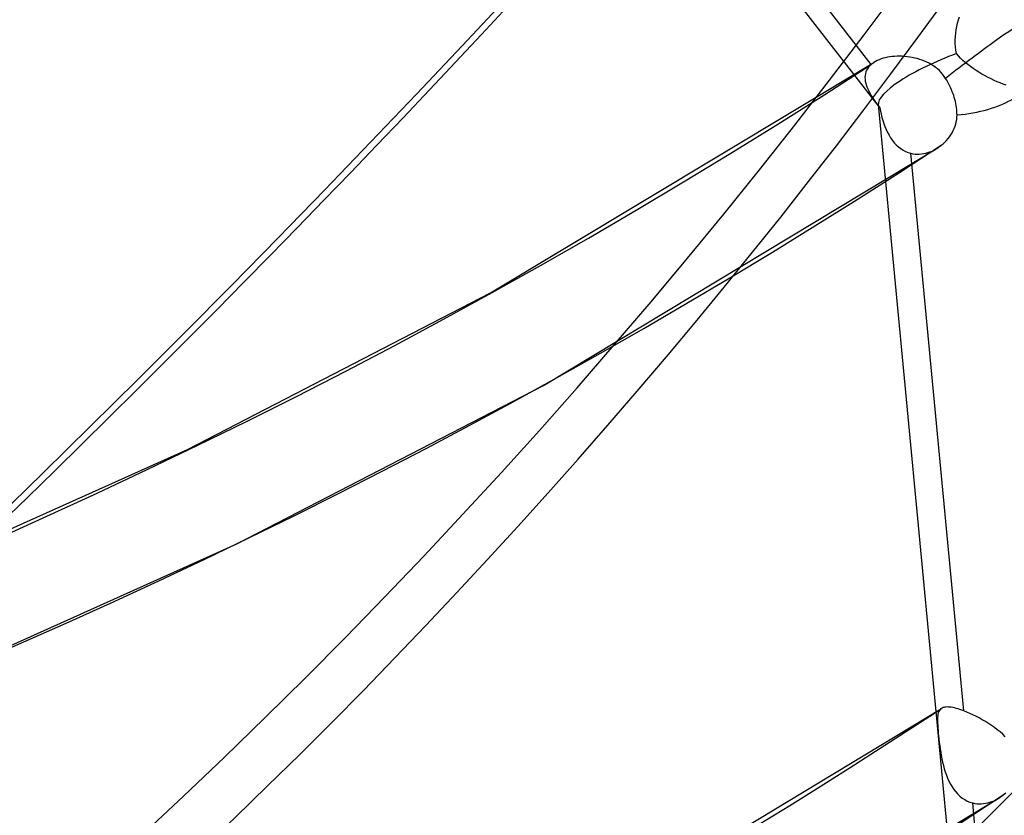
# Model space of a CAD drawing. Header units: millimetres. Extents: x -240 to 234, y -303 to 298.
# Tile 8 of 77: x 127 to 146, y -154 to -139. Entities that reach past the tile are written whole.
import ezdxf

# ---------------------------------------------------------------- set-up
doc = ezdxf.new("R2010")
doc.units = ezdxf.units.MM
doc.layers.add('MAIN-1', color=7, linetype='Continuous')
doc.layers.add('MAIN-2', color=7, linetype='Continuous')

msp = doc.modelspace()

# ---------------------------------------------------------------- linework, layer by layer
at = {"layer": 'MAIN-1'}
for centre, major_axis, ratio, start_param, end_param in [((-49.99999999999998, -43.30127018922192), (-132.5673683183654, 153.0756115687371), 0.7500000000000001, -3.141592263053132, -0.8570719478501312), ((-49.99999999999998, -43.30127018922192), (131.9127146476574, -152.3196826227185), 0.75, 3.905366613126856e-07, 2.284520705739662), ((-0.4999999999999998, -0.4330127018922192), (139.4412318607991, -161.0128655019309), 0.7500000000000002, -0.3152973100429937, 0.7137243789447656), ((-5.749999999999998, -4.979646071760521), (-132.5673683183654, 153.0756115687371), 0.7500000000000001, -3.141592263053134, -2.427868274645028)]:
    msp.add_ellipse(centre, major_axis=major_axis, ratio=ratio, start_param=start_param, end_param=end_param, dxfattribs=at)
at = {"layer": 'MAIN-2'}
for p, q in [((134.0732681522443, -128.5552969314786), (143.415287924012, -140.5941255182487)), ((143.2628456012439, -139.7834817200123), (134.868021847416, -128.9652810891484)), ((144.913189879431, -138.9416570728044), (144.9324206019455, -138.8827085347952)), ((144.8705324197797, -139.1288576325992), (144.8821177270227, -139.0650437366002)), ((144.8821177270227, -139.0650437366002), (144.8963811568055, -139.0025425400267)), ((144.8963811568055, -139.0025425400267), (144.913189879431, -138.9416570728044)), ((144.853493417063, -139.323409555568), (144.8560896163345, -139.2583838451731)), ((144.8560896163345, -139.2583838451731), (144.8618039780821, -139.1934279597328)), ((144.8618039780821, -139.1934279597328), (144.8705324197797, -139.1288576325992)), ((144.854174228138, -139.3882161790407), (144.853493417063, -139.323409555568)), ((144.858251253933, -139.4524769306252), (144.854174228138, -139.3882161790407)), ((144.8658624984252, -139.5159189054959), (144.858251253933, -139.4524769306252)), ((143.4897652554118, -139.6680336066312), (143.4504098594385, -139.6804433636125)), ((143.5308220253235, -139.6572668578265), (143.4897652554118, -139.6680336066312)), ((143.5732578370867, -139.6481954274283), (143.5308220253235, -139.6572668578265)), ((143.6169289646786, -139.6408461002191), (143.5732578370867, -139.6481954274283)), ((143.6617068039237, -139.635208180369), (143.6169289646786, -139.6408461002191)), ((143.7074250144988, -139.6312975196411), (143.6617068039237, -139.635208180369)), ((143.7539682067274, -139.629120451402), (143.7074250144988, -139.6312975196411)), ((143.8011681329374, -139.628681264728), (143.7539682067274, -139.629120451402)), ((143.8489113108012, -139.6299978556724), (143.8011681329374, -139.628681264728)), ((143.8969801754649, -139.6330602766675), (143.8489113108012, -139.6299978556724)), ((143.9451117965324, -139.637891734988), (143.8969801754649, -139.6330602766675)), ((143.993168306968, -139.6444854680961), (143.9451117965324, -139.637891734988)), ((144.041002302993, -139.6528694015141), (143.993168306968, -139.6444854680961)), ((144.0884740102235, -139.6630384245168), (144.041002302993, -139.6528694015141)), ((144.1354266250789, -139.6749869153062), (144.0884740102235, -139.6630384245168)), ((144.8772379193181, -139.5786084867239), (144.8658624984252, -139.5159189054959)), ((144.9144210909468, -139.6229468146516), (144.8772379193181, -139.5786084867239)), ((144.9544783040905, -139.6657383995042), (144.9144210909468, -139.6229468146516)), ((144.9970695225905, -139.7070436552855), (144.9544783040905, -139.6657383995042)), ((136.0645743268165, -144.1039721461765), (143.3119952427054, -139.7466011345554)), ((143.2120321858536, -139.8367937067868), (143.1920701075, -139.8656289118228)), ((143.235619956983, -139.8094037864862), (143.2120321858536, -139.8367937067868)), ((143.2628479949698, -139.7834831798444), (143.235619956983, -139.8094037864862)), ((143.2706802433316, -139.7768640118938), (143.2628479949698, -139.7834831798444)), ((143.2787521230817, -139.7703800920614), (143.2706802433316, -139.7768640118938)), ((143.2870446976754, -139.764019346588), (143.2787521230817, -139.7703800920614)), ((143.2955522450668, -139.7577999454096), (143.2870446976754, -139.764019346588)), ((143.3042766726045, -139.7517202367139), (143.2955522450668, -139.7577999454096)), ((143.3132160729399, -139.7457818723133), (143.3042766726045, -139.7517202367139)), ((143.3442927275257, -139.727125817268), (143.3132160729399, -139.7457818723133)), ((143.3775712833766, -139.7100017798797), (143.3442927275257, -139.727125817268)), ((143.4129777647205, -139.6944412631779), (143.3775712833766, -139.7100017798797)), ((143.4504098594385, -139.6804433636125), (143.4129777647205, -139.6944412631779)), ((144.1817184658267, -139.6887510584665), (144.1354266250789, -139.6749869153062)), ((144.2271927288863, -139.7043252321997), (144.1817184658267, -139.6887510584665)), ((144.2717569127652, -139.7217223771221), (144.2271927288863, -139.7043252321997)), ((144.3155152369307, -139.7411135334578), (144.2717569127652, -139.7217223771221)), ((144.3583448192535, -139.7625359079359), (144.3155152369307, -139.7411135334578)), ((144.4000923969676, -139.7860641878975), (144.3583448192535, -139.7625359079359)), ((144.4405688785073, -139.8117186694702), (144.4000923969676, -139.7860641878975)), ((144.4796493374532, -139.8395932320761), (144.4405688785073, -139.8117186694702)), ((144.517129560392, -139.8697060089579), (144.4796493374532, -139.8395932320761)), ((145.0423640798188, -139.7473321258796), (144.9970695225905, -139.7070436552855)), ((145.0901999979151, -139.7866209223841), (145.0423640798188, -139.7473321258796)), ((145.140360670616, -139.8248981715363), (145.0901999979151, -139.7866209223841)), ((145.1925917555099, -139.8621124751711), (145.140360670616, -139.8248981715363)), ((143.1482220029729, -139.9935931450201), (143.1461079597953, -140.0279902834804)), ((143.1461079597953, -140.0279902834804), (143.1473195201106, -140.0631536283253)), ((143.1537952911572, -139.9600051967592), (143.1482220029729, -139.9935931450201)), ((143.1629650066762, -139.9273233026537), (143.1537952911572, -139.9600051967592)), ((143.175713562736, -139.895822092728), (143.1629650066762, -139.9273233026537)), ((143.1920701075, -139.8656289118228), (143.175713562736, -139.895822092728)), ((144.5526768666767, -139.9019301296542), (144.517129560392, -139.8697060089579)), ((144.5859454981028, -139.9360138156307), (144.5526768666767, -139.9019301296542)), ((144.6168881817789, -139.9719125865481), (144.5859454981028, -139.9360138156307)), ((144.6454917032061, -140.0096358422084), (144.6168881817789, -139.9719125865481)), ((144.6717503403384, -140.0491753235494), (144.6454917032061, -140.0096358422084)), ((145.2466653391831, -139.898233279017), (145.1925917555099, -139.8621124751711)), ((145.3023535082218, -139.9332035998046), (145.2466653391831, -139.898233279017)), ((145.3592393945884, -139.9669053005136), (145.3023535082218, -139.9332035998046)), ((145.4168415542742, -139.9991002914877), (145.3592393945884, -139.9669053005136)), ((145.4748826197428, -140.0297327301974), (145.4168415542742, -139.9991002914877)), ((145.5331532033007, -140.0587113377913), (145.4748826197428, -140.0297327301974)), ((143.1473195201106, -140.0631536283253), (143.1517475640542, -140.0990362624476)), ((143.1517475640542, -140.0990362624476), (143.159233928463, -140.1355727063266)), ((143.159233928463, -140.1355727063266), (143.1696677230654, -140.1727023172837)), ((143.1696677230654, -140.1727023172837), (143.1828236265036, -140.2102367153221)), ((143.1828236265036, -140.2102367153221), (143.1985094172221, -140.2481226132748)), ((144.6926784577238, -140.083969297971), (144.6717503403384, -140.0491753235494)), ((144.7129541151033, -140.1197686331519), (144.6926784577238, -140.083969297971)), ((144.7323545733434, -140.1562821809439), (144.7129541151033, -140.1197686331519)), ((144.7507099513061, -140.1932076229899), (144.7323545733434, -140.1562821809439)), ((144.7678755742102, -140.2302411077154), (144.7507099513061, -140.1932076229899)), ((144.7837731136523, -140.2670274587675), (144.7678755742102, -140.2302411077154)), ((145.5914004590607, -140.0859895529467), (145.5331532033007, -140.0587113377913)), ((145.649331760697, -140.1114718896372), (145.5914004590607, -140.0859895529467)), ((145.7062149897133, -140.1348567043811), (145.649331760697, -140.1114718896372)), ((145.7617851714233, -140.1560388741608), (145.7062149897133, -140.1348567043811)), ((145.8158417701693, -140.1749428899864), (145.7617851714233, -140.1560388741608)), ((143.1985094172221, -140.2481226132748), (143.2165478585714, -140.2863374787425)), ((143.2165478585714, -140.2863374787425), (143.2367276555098, -140.3248577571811)), ((143.2367276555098, -140.3248577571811), (143.258882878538, -140.363666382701)), ((143.258882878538, -140.363666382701), (143.2827928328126, -140.4027326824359)), ((143.2827928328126, -140.4027326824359), (143.3082877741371, -140.4420428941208)), ((144.7983336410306, -140.3032582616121), (144.7837731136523, -140.2670274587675)), ((144.8114673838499, -140.3386146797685), (144.7983336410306, -140.3032582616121)), ((144.8236981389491, -140.3745121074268), (144.8114673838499, -140.3386146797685)), ((144.8351926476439, -140.4114721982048), (144.8236981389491, -140.3745121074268)), ((144.8457890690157, -140.4491398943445), (144.8351926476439, -140.4114721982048)), ((143.3082877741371, -140.4420428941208), (143.3353012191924, -140.4817562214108)), ((143.3353012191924, -140.4817562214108), (143.3638233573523, -140.5221231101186)), ((143.3638233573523, -140.5221231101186), (143.3936942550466, -140.5631304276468)), ((143.3936942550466, -140.5631304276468), (143.4247558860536, -140.6047898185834)), ((143.3955836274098, -140.5444129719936), (145.6565771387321, -164.2837922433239)), ((144.8553443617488, -140.4872140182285), (144.8457890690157, -140.4491398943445)), ((144.8636834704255, -140.5253489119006), (144.8553443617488, -140.4872140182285)), ((144.8707279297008, -140.5632312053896), (144.8636834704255, -140.5253489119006)), ((144.8764848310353, -140.6005435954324), (144.8707279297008, -140.5632312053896)), ((144.8809669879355, -140.6369902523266), (144.8764848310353, -140.6005435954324)), ((143.4247558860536, -140.6047898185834), (143.437045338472, -140.6651994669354)), ((143.437045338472, -140.6651994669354), (143.4507412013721, -140.7251583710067)), ((143.4507412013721, -140.7251583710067), (143.4660866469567, -140.784921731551)), ((143.4660866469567, -140.784921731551), (143.4832425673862, -140.8442496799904)), ((144.8841985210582, -140.6722543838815), (144.8809669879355, -140.6369902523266)), ((144.8815042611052, -140.8276631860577), (144.8859054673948, -140.7842224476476)), ((144.8862160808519, -140.7062188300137), (144.8841985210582, -140.6722543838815)), ((144.8859054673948, -140.7842224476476), (144.8871268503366, -140.7404187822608)), ((144.8871268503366, -140.7404187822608), (144.8862160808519, -140.7062188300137)), ((143.4832425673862, -140.8442496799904), (143.5023680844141, -140.9028489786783)), ((143.5023680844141, -140.9028489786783), (143.5236071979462, -140.9604374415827)), ((143.5236071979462, -140.9604374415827), (143.5470868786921, -141.0167191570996)), ((144.8343554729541, -140.9958113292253), (144.850316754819, -140.9547848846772)), ((144.850316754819, -140.9547848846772), (144.8635792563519, -140.9130300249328)), ((144.8635792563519, -140.9130300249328), (144.8740142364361, -140.8706307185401)), ((144.8740142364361, -140.8706307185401), (144.8815042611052, -140.8276631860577)), ((143.5470868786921, -141.0167191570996), (143.5729907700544, -141.0713969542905)), ((143.5729907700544, -141.0713969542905), (143.6013059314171, -141.1239869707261)), ((143.6013059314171, -141.1239869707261), (143.6320210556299, -141.174008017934)), ((144.7183427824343, -141.1863225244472), (144.7459563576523, -141.1505582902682)), ((144.7459563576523, -141.1505582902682), (144.7714882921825, -141.1134817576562)), ((144.7714882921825, -141.1134817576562), (144.7948173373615, -141.0752517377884)), ((144.7948173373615, -141.0752517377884), (144.815810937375, -141.0359951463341)), ((144.815810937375, -141.0359951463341), (144.8343554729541, -140.9958113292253)), ((143.6320210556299, -141.174008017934), (143.6651588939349, -141.2212177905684)), ((143.6651588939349, -141.2212177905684), (143.7007630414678, -141.2653447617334)), ((143.7007630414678, -141.2653447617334), (143.7388600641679, -141.3061697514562)), ((143.7388600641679, -141.3061697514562), (143.7795161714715, -141.3434189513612)), ((143.7795161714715, -141.3434189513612), (143.822479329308, -141.3766782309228)), ((144.5372324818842, -141.352813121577), (144.5479360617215, -141.3453864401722)), ((144.5479360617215, -141.3453864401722), (144.5585358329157, -141.3377690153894)), ((144.5585358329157, -141.3377690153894), (144.5690411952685, -141.3299943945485)), ((144.5690411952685, -141.3299943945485), (144.5794389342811, -141.3220323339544)), ((144.5794389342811, -141.3220323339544), (144.5897290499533, -141.3139092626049)), ((144.5897290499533, -141.3139092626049), (144.6243473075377, -141.2845961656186)), ((144.6243473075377, -141.2845961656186), (144.6574047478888, -141.2534692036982)), ((144.6574047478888, -141.2534692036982), (144.6887820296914, -141.2206723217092)), ((144.6887820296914, -141.2206723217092), (144.7183427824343, -141.1863225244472)), ((137.0656321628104, -145.8529785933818), (144.5239220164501, -141.3617006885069)), ((143.822479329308, -141.3766782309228), (143.8674103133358, -141.4055611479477)), ((143.8674103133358, -141.4055611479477), (143.9142445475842, -141.4299741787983)), ((143.9142445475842, -141.4299741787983), (143.9628665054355, -141.4497804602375)), ((143.9628665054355, -141.4497804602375), (144.0131964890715, -141.4648843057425)), ((145.0173515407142, -152.0080601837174), (144.0131948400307, -141.4648823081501)), ((144.0131964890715, -141.4648843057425), (144.0526697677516, -141.473160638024)), ((144.0526697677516, -141.473160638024), (144.0925501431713, -141.478519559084)), ((144.0925501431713, -141.478519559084), (144.1327502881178, -141.4810041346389)), ((144.1327502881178, -141.4810041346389), (144.1731508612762, -141.4806525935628)), ((144.1731508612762, -141.4806525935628), (144.2136853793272, -141.4775184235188)), ((144.2136853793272, -141.4775184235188), (144.2542628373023, -141.4716326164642)), ((144.2542628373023, -141.4716326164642), (144.294779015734, -141.463035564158)), ((144.294779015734, -141.463035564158), (144.3350193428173, -141.4518194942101)), ((144.3350193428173, -141.4518194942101), (144.374744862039, -141.4381048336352)), ((144.374744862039, -141.4381048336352), (144.4138607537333, -141.4219655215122)), ((144.4138607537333, -141.4219655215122), (144.4522476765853, -141.403519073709)), ((144.4522476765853, -141.403519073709), (144.4898089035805, -141.3828542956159)), ((144.4898089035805, -141.3828542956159), (144.5264231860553, -141.3600639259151)), ((144.5264231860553, -141.3600639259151), (144.5372324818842, -141.352813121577)), ((130.3349861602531, -147.0634327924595), (136.0645743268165, -144.1039721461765)), ((131.2660096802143, -148.8515111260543), (137.0656321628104, -145.8529785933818)), ((124.3583430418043, -149.7434332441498), (130.3349861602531, -147.0634327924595)), ((125.2195738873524, -151.5675434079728), (131.2660096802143, -148.8515111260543)), ((136.8381066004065, -156.6457152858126), (144.5905278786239, -151.9611387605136)), ((144.5891316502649, -151.9620549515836), (144.5850601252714, -151.964929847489)), ((144.6036103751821, -151.953557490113), (144.5891316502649, -151.9620549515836)), ((144.6196480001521, -151.9465738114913), (144.6036103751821, -151.953557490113)), ((144.6372988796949, -151.9411107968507), (144.6196480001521, -151.9465738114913)), ((144.656602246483, -151.9371467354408), (144.6372988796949, -151.9411107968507)), ((144.6776181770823, -151.934723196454), (144.656602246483, -151.9371467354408)), ((144.7003820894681, -151.9338085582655), (144.6776181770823, -151.934723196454)), ((144.7248589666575, -151.9344169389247), (144.7003820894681, -151.9338085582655)), ((144.7509970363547, -151.9365444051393), (144.7248589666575, -151.9344169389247)), ((144.7788052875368, -151.9402045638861), (144.7509970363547, -151.9365444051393)), ((144.8082720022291, -151.9453984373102), (144.7788052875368, -151.9402045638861)), ((144.8394251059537, -151.9521252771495), (144.8082720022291, -151.9453984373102)), ((144.8722226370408, -151.9603949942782), (144.8394251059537, -151.9521252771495)), ((144.9066810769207, -151.9701903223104), (144.8722226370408, -151.9603949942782)), ((144.5192151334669, -152.1273130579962), (144.5177916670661, -152.1613677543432)), ((144.5221783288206, -152.0960638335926), (144.5192151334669, -152.1273130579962)), ((144.5268937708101, -152.0676263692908), (144.5221783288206, -152.0960638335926)), ((144.5335117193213, -152.0419581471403), (144.5268937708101, -152.0676263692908)), ((144.5422465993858, -152.0190373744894), (144.5335117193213, -152.0419581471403)), ((144.5532561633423, -151.9988435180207), (144.5422465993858, -152.0190373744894)), ((144.5667322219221, -151.9813702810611), (144.5532561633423, -151.9988435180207)), ((144.5701277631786, -151.9778024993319), (144.5667322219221, -151.9813702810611)), ((144.5736611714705, -151.9743736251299), (144.5701277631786, -151.9778024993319)), ((144.5773173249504, -151.9710814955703), (144.5736611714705, -151.9743736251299)), ((144.5811226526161, -151.9679337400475), (144.5773173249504, -151.9710814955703)), ((144.5850601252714, -151.964929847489), (144.5811226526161, -151.9679337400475)), ((144.9424377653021, -151.9814175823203), (144.9066810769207, -151.9701903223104)), ((144.9793466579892, -151.9940456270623), (144.9424377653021, -151.9814175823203)), ((145.0173546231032, -152.0080635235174), (144.9793466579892, -151.9940456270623)), ((145.0722241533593, -152.0298803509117), (145.0173546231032, -152.0080635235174)), ((145.1289118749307, -152.0542791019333), (145.0722241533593, -152.0298803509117)), ((145.187139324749, -152.0811551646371), (145.1289118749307, -152.0542791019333)), ((145.2460074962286, -152.1101388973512), (145.187139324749, -152.0811551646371)), ((145.3051405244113, -152.1411041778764), (145.2460074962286, -152.1101388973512)), ((145.3642836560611, -152.1739532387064), (145.3051405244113, -152.1411041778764)), ((144.5177916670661, -152.1613677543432), (144.5177358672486, -152.1984205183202)), ((144.5177358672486, -152.1984205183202), (144.518875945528, -152.2386331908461)), ((144.518875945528, -152.2386331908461), (144.5211051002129, -152.2821225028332)), ((144.5211051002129, -152.2821225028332), (144.5243241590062, -152.3289589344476)), ((144.5243241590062, -152.3289589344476), (144.5284169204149, -152.3792388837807)), ((145.4231311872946, -152.2086110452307), (145.3642836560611, -152.1739532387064)), ((145.4814189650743, -152.24498592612), (145.4231311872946, -152.2086110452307)), ((145.5388034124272, -152.2829786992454), (145.4814189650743, -152.24498592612)), ((145.5949372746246, -152.3225309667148), (145.5388034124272, -152.2829786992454)), ((145.6494564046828, -152.3635816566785), (145.5949372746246, -152.3225309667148)), ((144.5284169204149, -152.3792388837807), (144.5332372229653, -152.4325325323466)), ((144.5332372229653, -152.4325325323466), (144.538709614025, -152.4879767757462)), ((144.538709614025, -152.4879767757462), (144.5449058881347, -152.545466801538)), ((145.7020627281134, -152.4061019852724), (145.6494564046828, -152.3635816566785)), ((145.7524053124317, -152.4500743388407), (145.7020627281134, -152.4061019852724)), ((145.8001483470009, -152.4954304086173), (145.7524053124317, -152.4500743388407)), ((144.5449058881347, -152.545466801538), (144.5518562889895, -152.6048747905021)), ((144.5518562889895, -152.6048747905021), (144.5596289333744, -152.6660309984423)), ((144.5596289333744, -152.6660309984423), (144.5682671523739, -152.7281506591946)), ((144.5682671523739, -152.7281506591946), (144.5778961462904, -152.7906862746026)), ((144.5778961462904, -152.7906862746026), (144.5886253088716, -152.8533368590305)), ((144.5886253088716, -152.8533368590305), (144.6005904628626, -152.9157561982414)), ((144.6005904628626, -152.9157561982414), (144.6139255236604, -152.9776658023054)), ((144.6139255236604, -152.9776658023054), (144.6288810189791, -153.0392789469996)), ((144.6288810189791, -153.0392789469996), (144.6456817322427, -153.1005658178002)), ((144.6456817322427, -153.1005658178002), (144.6644867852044, -153.1612331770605)), ((144.6644867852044, -153.1612331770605), (144.6854572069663, -153.2209597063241)), ((144.6854572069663, -153.2209597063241), (144.7087540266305, -153.2794240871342)), ((144.7087540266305, -153.2794240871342), (144.734538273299, -153.3363182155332)), ((144.734538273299, -153.3363182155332), (144.762919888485, -153.391239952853)), ((144.762919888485, -153.391239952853), (144.7938233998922, -153.4435552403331)), ((144.7938233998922, -153.4435552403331), (144.827269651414, -153.4929705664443)), ((144.827269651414, -153.4929705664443), (144.8633324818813, -153.5392055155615)), ((144.8633324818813, -153.5392055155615), (144.9020233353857, -153.5819858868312)), ((144.9020233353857, -153.5819858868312), (144.9434103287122, -153.6210494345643)), ((144.9434103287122, -153.6210494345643), (144.9873305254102, -153.6559923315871)), ((145.7003931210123, -153.6429243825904), (145.7110238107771, -153.6357651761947)), ((145.7110238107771, -153.6357651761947), (145.7215752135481, -153.628424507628)), ((145.7215752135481, -153.628424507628), (145.7320095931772, -153.6209024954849)), ((145.7320095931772, -153.6209024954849), (145.7423646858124, -153.6132254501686)), ((145.7423646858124, -153.6132254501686), (145.7525989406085, -153.6053703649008)), ((145.7525989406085, -153.6053703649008), (145.7627368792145, -153.5973465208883)), ((145.7627368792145, -153.5973465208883), (145.8091017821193, -153.5573377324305)), ((137.5630827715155, -158.547279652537), (145.6977893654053, -153.6446438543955)), ((144.9873305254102, -153.6559923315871), (145.033355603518, -153.6863253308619)), ((145.033355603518, -153.6863253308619), (145.0814020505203, -153.7119428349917)), ((145.0814020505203, -153.7119428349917), (145.1313486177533, -153.7326997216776)), ((145.1313486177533, -153.7326997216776), (145.1831117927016, -153.7484771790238)), ((145.1831117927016, -153.7484771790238), (145.2228880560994, -153.7569334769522)), ((146.1872213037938, -164.2911480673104), (145.1831132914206, -153.7484813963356)), ((145.2228880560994, -153.7569334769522), (145.2630998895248, -153.7624365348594)), ((145.2630998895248, -153.7624365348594), (145.303616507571, -153.765021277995)), ((145.303616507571, -153.765021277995), (145.3443524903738, -153.7647159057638)), ((145.3443524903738, -153.7647159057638), (145.3852187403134, -153.7615894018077)), ((145.3852187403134, -153.7615894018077), (145.4261223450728, -153.7556744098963)), ((145.4261223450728, -153.7556744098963), (145.4669684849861, -153.7470184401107)), ((145.4669684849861, -153.7470184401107), (145.5075218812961, -153.73568792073)), ((145.5075218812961, -153.73568792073), (145.5475755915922, -153.7218345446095)), ((145.5475755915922, -153.7218345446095), (145.5869951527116, -153.7055340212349)), ((145.5869951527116, -153.7055340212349), (145.6256725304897, -153.686882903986)), ((145.6256725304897, -153.686882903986), (145.6635129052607, -153.6659815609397)), ((145.6635129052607, -153.6659815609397), (145.7003931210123, -153.6429243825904))]:
    msp.add_line(p, q, dxfattribs=at)
for centre, major_axis, ratio, start_param, end_param in [((-3.194375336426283e-15, -2.827640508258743e-15), (-138.7865781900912, 160.2569365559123), 0.7500000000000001, 0.7137243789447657, 3.855317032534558), ((4.244374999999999, 3.675736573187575), (144.4444225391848, -166.7900524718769), 0.7500000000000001, -0.04632462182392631, 0.7137243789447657), ((4.244374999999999, 3.675736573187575), (-145.7635496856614, 168.313249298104), 0.7500000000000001, 3.095619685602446, 3.855317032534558), ((-5.249999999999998, -4.546633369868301), (-131.9127146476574, 152.3196826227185), 0.7500000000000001, 2.944458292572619, 3.855317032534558), ((24.24437499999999, 20.99624464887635), (-122.2830864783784, 141.2003457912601), 0.7500000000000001, 1.531490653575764, 3.03755075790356), ((24.24437499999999, 20.99624464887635), (-132.5722782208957, 153.0812810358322), 0.7500000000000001, 1.528253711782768, 3.040787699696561), ((19.244375, 16.66611762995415), (-139.1679139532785, 160.6972651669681), 0.7500000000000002, 1.526866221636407, 3.042175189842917), ((14.244375, 12.33599061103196), (-145.7635496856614, 168.313249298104), 0.7500000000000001, 1.52482335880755, 3.044218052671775), ((9.244374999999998, 8.005863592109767), (-145.7635496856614, 168.313249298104), 0.7500000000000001, 1.52482335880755, 3.044218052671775), ((4.244374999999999, 3.675736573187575), (144.4444225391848, -166.7900524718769), 0.7500000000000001, -1.617120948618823, -0.09702294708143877), ((4.244374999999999, 3.675736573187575), (-145.7635496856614, 168.313249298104), 0.7500000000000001, 1.52482335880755, 3.044218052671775), ((24.24437499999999, 20.99624464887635), (120.9639593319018, -139.6771489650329), 0.7500000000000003, -1.004599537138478, -0.1043949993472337), ((-52.77493978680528, 32.26838120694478), (-256.4739094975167, -11.03046998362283), 0.9854182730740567, 1.748362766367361, 2.376681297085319), ((-52.76762873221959, 32.09838892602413), (256.4739094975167, 11.03046998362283), 0.9854182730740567, -0.9460902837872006, -0.7649113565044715), ((144.861077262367, -139.9921874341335), (-1.193941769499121, -0.9264877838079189), 0.04736717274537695, -3.133689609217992, -2.292255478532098), ((144.861077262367, -139.9921874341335), (-1.193941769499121, -0.9264877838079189), 0.04736717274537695, -2.292255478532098, -1.448397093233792), ((144.861077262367, -139.9921874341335), (-1.459242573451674, -0.5785167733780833), 0.2425185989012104, -1.67766991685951, -0.06704573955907), ((24.24437499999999, 20.99624464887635), (131.2531510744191, -151.558084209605), 0.7500000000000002, -0.9752269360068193, -0.1018291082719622), ((144.861077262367, -139.9921874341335), (1.50444193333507, 0.1432865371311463), 0.4947265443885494, -1.600587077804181, -3.877906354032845e-06), ((144.861077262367, -139.9921874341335), (-1.459242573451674, -0.5785167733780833), 0.2425185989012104, -0.06704573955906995, 0.07162371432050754), ((144.861077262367, -139.9921874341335), (-1.459242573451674, -0.5785167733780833), 0.2425185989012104, 0.07162371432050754, 0.1056142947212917), ((19.244375, 16.66611762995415), (137.848786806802, -159.174068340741), 0.7500000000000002, -0.3711185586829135, -0.09939318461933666)]:
    msp.add_ellipse(centre, major_axis=major_axis, ratio=ratio, start_param=start_param, end_param=end_param, dxfattribs=at)

doc.saveas('drawing.dxf')
